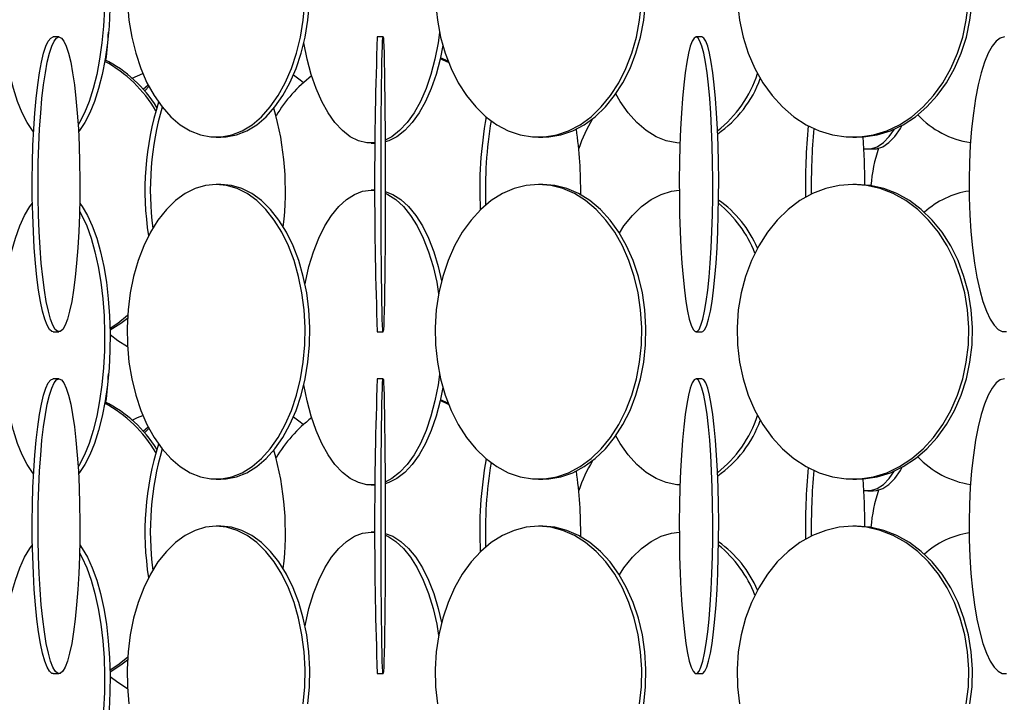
# Model space of a CAD drawing. Header units: millimetres. Extents: x 495 to 2657, y 518 to 2595.
# Tile 29 of 96: x 742 to 825, y 2047 to 2105. Entities that reach past the tile are written whole.
import ezdxf

# ---------------------------------------------------------------- set-up
doc = ezdxf.new("R2010")
doc.units = ezdxf.units.MM

msp = doc.modelspace()

# ---------------------------------------------------------------- linework, layer by layer
at = {"color": 7, "linetype": 'Continuous', "lineweight": 25}
for p, q in [((744.919, 2103.548), (744.424, 2103.548)), ((772.415, 2103.548), (771.915, 2103.548)), ((799.455, 2103.548), (798.959, 2103.548)), ((777.973, 2101.372), (777.259, 2101.701)), ((752.067, 2099.114), (752.474, 2099.489)), ((758.247, 2095.048), (758.646, 2095.048)), ((785.592, 2095.048), (785.949, 2095.048)), ((812.265, 2095.048), (812.574, 2095.048)), ((771.388, 2094.548), (771.745, 2094.548)), ((813.528, 2094.048), (813.994, 2094.048)), ((758.646, 2091.048), (758.247, 2091.048)), ((771.739, 2090.548), (771.388, 2090.548)), ((771.388, 2090.548), (771.739, 2090.527)), ((785.949, 2091.048), (785.592, 2091.048)), ((812.574, 2091.048), (812.265, 2091.048)), ((744.424, 2078.548), (744.919, 2078.548)), ((771.915, 2078.548), (772.415, 2078.548)), ((798.959, 2078.548), (799.455, 2078.548)), ((744.919, 2074.548), (744.424, 2074.548)), ((772.415, 2074.548), (771.915, 2074.548)), ((799.455, 2074.548), (798.959, 2074.548)), ((777.973, 2072.372), (777.259, 2072.701)), ((752.067, 2070.114), (752.474, 2070.489)), ((758.247, 2066.048), (758.646, 2066.048)), ((771.388, 2065.548), (771.745, 2065.548)), ((785.592, 2066.048), (785.949, 2066.048)), ((812.265, 2066.048), (812.574, 2066.048)), ((813.528, 2065.048), (813.994, 2065.048)), ((758.646, 2062.048), (758.247, 2062.048)), ((771.739, 2061.548), (771.388, 2061.548)), ((771.388, 2061.548), (771.739, 2061.527)), ((785.949, 2062.048), (785.592, 2062.048)), ((812.574, 2062.048), (812.265, 2062.048)), ((744.424, 2049.548), (744.919, 2049.548)), ((771.915, 2049.548), (772.415, 2049.548)), ((798.959, 2049.548), (799.455, 2049.548))]:
    msp.add_line(p, q, dxfattribs=at)
at = {"color": 7, "linetype": 'Continuous', "lineweight": 25, "flags": 128}
for points in [[(742.767, 2095.506), (742.683, 2095.609), (742.225, 2096.285), (741.797, 2097.113), (741.407, 2098.08), (741.059, 2099.172), (740.758, 2100.376), (740.51, 2101.673), (740.316, 2103.045), (740.18, 2104.474), (740.104, 2105.938), (740.089, 2107.419), (740.134, 2108.894), (740.24, 2110.343), (740.406, 2111.746), (740.627, 2113.083), (740.902, 2114.336), (741.227, 2115.486), (741.597, 2116.517), (742.007, 2117.416), (742.451, 2118.169), (742.665, 2118.464)], [(746.678, 2118.464), (746.892, 2118.169), (747.336, 2117.416), (747.746, 2116.517), (748.116, 2115.486), (748.44, 2114.336), (748.716, 2113.083), (748.937, 2111.746), (749.102, 2110.343), (749.208, 2108.894), (749.254, 2107.419), (749.239, 2105.938), (749.163, 2104.474), (749.027, 2103.045), (748.833, 2101.673), (748.584, 2100.376), (748.284, 2099.172), (747.936, 2098.08), (747.546, 2097.113), (747.118, 2096.285), (746.659, 2095.609), (746.576, 2095.506)], [(746.663, 2117.788), (746.867, 2117.416), (747.277, 2116.517), (747.647, 2115.486), (747.972, 2114.336), (748.247, 2113.083), (748.468, 2111.746), (748.634, 2110.343), (748.74, 2108.894), (748.785, 2107.419), (748.77, 2105.938), (748.694, 2104.474), (748.558, 2103.045), (748.364, 2101.673), (748.116, 2100.376), (747.815, 2099.172), (747.467, 2098.08), (747.077, 2097.113), (746.649, 2096.285), (746.541, 2096.107)], [(750.725, 2106.438), (750.857, 2104.974), (751.093, 2103.545), (751.429, 2102.173), (751.861, 2100.876), (752.383, 2099.672), (752.987, 2098.58), (753.665, 2097.613), (754.407, 2096.785), (755.203, 2096.109), (756.042, 2095.593), (756.911, 2095.245), (757.8, 2095.07), (758.695, 2095.07), (759.583, 2095.245), (760.453, 2095.593), (761.292, 2096.109), (762.088, 2096.785), (762.83, 2097.613), (763.508, 2098.58), (764.112, 2099.672), (764.633, 2100.876), (765.065, 2102.173), (765.401, 2103.545), (765.637, 2104.974), (765.769, 2106.438)], [(758.646, 2095.048), (759.093, 2095.07), (759.982, 2095.245), (760.851, 2095.593), (761.69, 2096.109), (762.486, 2096.785), (763.228, 2097.613), (763.906, 2098.58), (764.51, 2099.672), (765.032, 2100.876), (765.464, 2102.173), (765.8, 2103.545), (766.036, 2104.974), (766.168, 2106.438)], [(776.863, 2106.438), (777.016, 2104.974), (777.29, 2103.545), (777.68, 2102.173), (778.182, 2100.876), (778.787, 2099.672), (779.488, 2098.58), (780.274, 2097.613), (781.136, 2096.785), (782.059, 2096.109), (783.033, 2095.593), (784.042, 2095.245), (785.073, 2095.07), (786.111, 2095.07), (787.142, 2095.245), (788.152, 2095.593), (789.125, 2096.109), (790.049, 2096.785), (790.91, 2097.613), (791.697, 2098.58), (792.397, 2099.672), (793.003, 2100.876), (793.504, 2102.173), (793.894, 2103.545), (794.168, 2104.974), (794.321, 2106.438)], [(785.949, 2095.048), (786.468, 2095.07), (787.499, 2095.245), (788.508, 2095.593), (789.482, 2096.109), (790.405, 2096.785), (791.267, 2097.613), (792.053, 2098.58), (792.754, 2099.672), (793.359, 2100.876), (793.861, 2102.173), (794.251, 2103.545), (794.525, 2104.974), (794.678, 2106.438)], [(802.472, 2106.438), (802.644, 2104.974), (802.952, 2103.545), (803.389, 2102.173), (803.952, 2100.876), (804.631, 2099.672), (805.417, 2098.58), (806.299, 2097.613), (807.266, 2096.785), (808.302, 2096.109), (809.394, 2095.593), (810.526, 2095.245), (811.683, 2095.07), (812.848, 2095.07), (814.004, 2095.245), (815.137, 2095.593), (816.229, 2096.109), (817.265, 2096.785), (818.231, 2097.613), (819.113, 2098.58), (819.9, 2099.672), (820.579, 2100.876), (821.141, 2102.173), (821.579, 2103.545), (821.886, 2104.974), (822.058, 2106.438)], [(812.574, 2095.048), (813.156, 2095.07), (814.313, 2095.245), (815.445, 2095.593), (816.537, 2096.109), (817.574, 2096.785), (818.54, 2097.613), (819.422, 2098.58), (820.208, 2099.672), (820.888, 2100.876), (821.45, 2102.173), (821.888, 2103.545), (822.195, 2104.974), (822.367, 2106.438)], [(777.207, 2103.915), (777.082, 2103.045), (776.814, 2101.673), (776.471, 2100.376), (776.055, 2099.172), (775.575, 2098.08), (775.035, 2097.113), (774.445, 2096.285), (773.811, 2095.609), (773.144, 2095.093), (772.583, 2094.798)], [(744.424, 2078.548), (744.319, 2078.57), (744.11, 2078.745), (743.906, 2079.093), (743.709, 2079.609), (743.522, 2080.285), (743.348, 2081.113), (743.189, 2082.08), (743.047, 2083.172), (742.924, 2084.376), (742.823, 2085.673), (742.744, 2087.045), (742.688, 2088.474), (742.657, 2089.938), (742.651, 2091.419), (742.67, 2092.894), (742.713, 2094.343), (742.78, 2095.746), (742.871, 2097.083), (742.983, 2098.336), (743.115, 2099.486), (743.266, 2100.517), (743.433, 2101.416), (743.614, 2102.169), (743.806, 2102.766), (744.007, 2103.199), (744.214, 2103.461), (744.424, 2103.548), (744.424, 2103.548)], [(744.919, 2103.548), (745.129, 2103.461), (745.335, 2103.199), (745.536, 2102.766), (745.729, 2102.169), (745.91, 2101.416), (746.077, 2100.517), (746.227, 2099.486), (746.36, 2098.336), (746.472, 2097.083), (746.562, 2095.746), (746.63, 2094.343), (746.673, 2092.894), (746.692, 2091.419), (746.685, 2089.938), (746.654, 2088.474), (746.599, 2087.045), (746.52, 2085.673), (746.418, 2084.376), (746.296, 2083.172), (746.154, 2082.08), (745.995, 2081.113), (745.821, 2080.285), (745.634, 2079.609), (745.437, 2079.093), (745.233, 2078.745), (745.024, 2078.57), (744.814, 2078.57), (744.605, 2078.745), (744.401, 2079.093), (744.204, 2079.609), (744.017, 2080.285), (743.843, 2081.113), (743.684, 2082.08), (743.542, 2083.172), (743.419, 2084.376), (743.318, 2085.673), (743.239, 2087.045), (743.183, 2088.474), (743.152, 2089.938), (743.146, 2091.419), (743.165, 2092.894), (743.208, 2094.343), (743.275, 2095.746), (743.366, 2097.083), (743.478, 2098.336), (743.61, 2099.486), (743.761, 2100.517), (743.928, 2101.416), (744.109, 2102.169), (744.301, 2102.766), (744.502, 2103.199), (744.709, 2103.461), (744.919, 2103.548)], [(772.415, 2103.548), (772.436, 2103.461), (772.456, 2103.199), (772.476, 2102.766), (772.496, 2102.169), (772.514, 2101.416), (772.53, 2100.517), (772.545, 2099.486), (772.558, 2098.336), (772.57, 2097.083), (772.579, 2095.746), (772.585, 2094.343), (772.59, 2092.894), (772.591, 2091.419), (772.591, 2089.938), (772.588, 2088.474), (772.582, 2087.045), (772.574, 2085.673), (772.564, 2084.376), (772.552, 2083.172), (772.538, 2082.08), (772.522, 2081.113), (772.505, 2080.285), (772.486, 2079.609), (772.467, 2079.093), (772.446, 2078.745), (772.425, 2078.57), (772.404, 2078.57), (772.384, 2078.745), (772.363, 2079.093), (772.344, 2079.609), (772.325, 2080.285), (772.308, 2081.113), (772.292, 2082.08), (772.278, 2083.172), (772.266, 2084.376), (772.255, 2085.673), (772.248, 2087.045), (772.242, 2088.474), (772.239, 2089.938), (772.238, 2091.419), (772.24, 2092.894), (772.245, 2094.343), (772.251, 2095.746), (772.26, 2097.083), (772.271, 2098.336), (772.285, 2099.486), (772.3, 2100.517), (772.316, 2101.416), (772.334, 2102.169), (772.353, 2102.766), (772.373, 2103.199), (772.394, 2103.461), (772.415, 2103.548)], [(798.959, 2103.548), (798.79, 2103.461), (798.624, 2103.199), (798.463, 2102.766), (798.309, 2102.169), (798.164, 2101.416), (798.03, 2100.517), (797.909, 2099.486), (797.802, 2098.336), (797.712, 2097.083), (797.64, 2095.746), (797.586, 2094.343), (797.551, 2092.894), (797.536, 2091.419), (797.541, 2089.938), (797.566, 2088.474), (797.611, 2087.045), (797.674, 2085.673), (797.755, 2084.376), (797.854, 2083.172), (797.967, 2082.08), (798.095, 2081.113), (798.235, 2080.285), (798.385, 2079.609), (798.543, 2079.093), (798.707, 2078.745), (798.874, 2078.57), (799.043, 2078.57), (799.21, 2078.745), (799.374, 2079.093), (799.532, 2079.609), (799.682, 2080.285), (799.822, 2081.113), (799.95, 2082.08), (800.064, 2083.172), (800.162, 2084.376), (800.244, 2085.673), (800.307, 2087.045), (800.351, 2088.474), (800.376, 2089.938), (800.381, 2091.419), (800.366, 2092.894), (800.332, 2094.343), (800.278, 2095.746), (800.205, 2097.083), (800.115, 2098.336), (800.009, 2099.486), (799.888, 2100.517), (799.754, 2101.416), (799.609, 2102.169), (799.454, 2102.766), (799.293, 2103.199), (799.127, 2103.461), (798.959, 2103.548)], [(799.455, 2078.548), (799.54, 2078.57), (799.707, 2078.745), (799.871, 2079.093), (800.029, 2079.609), (800.179, 2080.285), (800.319, 2081.113), (800.447, 2082.08), (800.561, 2083.172), (800.659, 2084.376), (800.74, 2085.673), (800.804, 2087.045), (800.848, 2088.474), (800.873, 2089.938), (800.878, 2091.419), (800.863, 2092.894), (800.828, 2094.343), (800.774, 2095.746), (800.702, 2097.083), (800.612, 2098.336), (800.506, 2099.486), (800.385, 2100.517), (800.251, 2101.416), (800.105, 2102.169), (799.951, 2102.766), (799.79, 2103.199), (799.624, 2103.461), (799.455, 2103.548), (799.455, 2103.548)], [(825.111, 2103.548), (824.756, 2103.461), (824.407, 2103.199), (824.067, 2102.766), (823.741, 2102.169), (823.435, 2101.416), (823.153, 2100.517), (822.898, 2099.486), (822.674, 2098.336), (822.484, 2097.083), (822.331, 2095.746), (822.218, 2094.343), (822.144, 2092.894), (822.113, 2091.419), (822.123, 2089.938), (822.176, 2088.474), (822.27, 2087.045), (822.403, 2085.673), (822.575, 2084.376), (822.782, 2083.172), (823.022, 2082.08), (823.291, 2081.113), (823.586, 2080.285), (823.902, 2079.609), (824.235, 2079.093), (824.58, 2078.745), (824.933, 2078.57), (825.289, 2078.57)], [(771.746, 2094.57), (771.744, 2094.57), (771.032, 2094.57), (770.325, 2094.745), (769.633, 2095.093), (768.966, 2095.609), (768.332, 2096.285), (767.741, 2097.113), (767.202, 2098.08), (766.721, 2099.172), (766.306, 2100.376), (765.962, 2101.673), (765.695, 2103.045), (765.693, 2103.056)], [(777.482, 2102.813), (777.253, 2101.673), (776.909, 2100.376), (776.494, 2099.172), (776.013, 2098.08), (775.474, 2097.113), (774.883, 2096.285), (774.25, 2095.609), (773.582, 2095.093), (772.89, 2094.745), (772.6, 2094.652)], [(777.929, 2101.485), (777.285, 2101.766), (777.275, 2101.77)], [(751.133, 2100.049), (751.589, 2100.266), (752.032, 2100.449)], [(764.809, 2100.326), (765.375, 2099.916), (765.667, 2099.682)], [(752.182, 2098.984), (752.216, 2099.017), (752.553, 2099.338)], [(797.593, 2094.552), (797.324, 2094.57), (796.436, 2094.745), (795.568, 2095.093), (794.73, 2095.609), (793.935, 2096.285), (793.194, 2097.113), (792.517, 2098.08), (792.149, 2098.715)], [(813.189, 2094.084), (813.26, 2094.07), (813.795, 2094.07), (814.326, 2094.245), (814.846, 2094.593), (815.348, 2095.109), (815.795, 2095.738)], [(813.994, 2094.048), (814.261, 2094.07), (814.793, 2094.245), (815.313, 2094.593), (815.814, 2095.109), (816.29, 2095.785), (816.451, 2096.061)], [(758.247, 2091.048), (757.354, 2090.961), (756.473, 2090.699), (755.618, 2090.266), (754.799, 2089.669), (754.028, 2088.916), (753.317, 2088.017), (752.675, 2086.986), (752.111, 2085.836), (751.634, 2084.583), (751.249, 2083.246), (750.962, 2081.843), (750.778, 2080.394), (750.699, 2078.919), (750.725, 2077.438), (750.857, 2075.974), (751.093, 2074.545), (751.429, 2073.173), (751.861, 2071.876), (752.383, 2070.672), (752.987, 2069.58), (753.665, 2068.613), (754.407, 2067.785), (755.203, 2067.109), (756.042, 2066.593), (756.911, 2066.245), (757.8, 2066.07), (758.695, 2066.07), (759.583, 2066.245), (760.453, 2066.593), (761.292, 2067.109), (762.088, 2067.785), (762.83, 2068.613), (763.508, 2069.58), (764.112, 2070.672), (764.633, 2071.876), (765.065, 2073.173), (765.401, 2074.545), (765.637, 2075.974), (765.769, 2077.438), (765.796, 2078.919), (765.716, 2080.394), (765.532, 2081.843), (765.246, 2083.246), (764.861, 2084.583), (764.383, 2085.836), (763.819, 2086.986), (763.177, 2088.017), (762.466, 2088.916), (761.696, 2089.669), (760.877, 2090.266), (760.021, 2090.699), (759.14, 2090.961), (758.247, 2091.048)], [(758.646, 2066.048), (759.093, 2066.07), (759.982, 2066.245), (760.851, 2066.593), (761.69, 2067.109), (762.486, 2067.785), (763.228, 2068.613), (763.906, 2069.58), (764.51, 2070.672), (765.032, 2071.876), (765.464, 2073.173), (765.8, 2074.545), (766.036, 2075.974), (766.168, 2077.438), (766.194, 2078.919), (766.115, 2080.394), (765.931, 2081.843), (765.644, 2083.246), (765.259, 2084.583), (764.782, 2085.836), (764.218, 2086.986), (763.576, 2088.017), (762.865, 2088.916), (762.094, 2089.669), (761.275, 2090.266), (760.42, 2090.699), (759.539, 2090.961), (758.646, 2091.048), (758.646, 2091.048)], [(765.79, 2082.598), (765.819, 2082.746), (766.125, 2084.083), (766.505, 2085.336), (766.954, 2086.486), (767.465, 2087.517), (768.031, 2088.416), (768.644, 2089.169), (769.296, 2089.766), (769.977, 2090.199), (770.678, 2090.461), (771.388, 2090.548)], [(785.592, 2091.048), (784.556, 2090.961), (783.534, 2090.699), (782.541, 2090.266), (781.59, 2089.669), (780.696, 2088.916), (779.871, 2088.017), (779.126, 2086.986), (778.472, 2085.836), (777.918, 2084.583), (777.471, 2083.246), (777.138, 2081.843), (776.925, 2080.394), (776.832, 2078.919), (776.863, 2077.438), (777.016, 2075.974), (777.29, 2074.545), (777.68, 2073.173), (778.182, 2071.876), (778.787, 2070.672), (779.488, 2069.58), (780.274, 2068.613), (781.136, 2067.785), (782.059, 2067.109), (783.033, 2066.593), (784.042, 2066.245), (785.073, 2066.07), (786.111, 2066.07), (787.142, 2066.245), (788.152, 2066.593), (789.125, 2067.109), (790.049, 2067.785), (790.91, 2068.613), (791.697, 2069.58), (792.397, 2070.672), (793.003, 2071.876), (793.504, 2073.173), (793.894, 2074.545), (794.168, 2075.974), (794.321, 2077.438), (794.352, 2078.919), (794.26, 2080.394), (794.046, 2081.843), (793.713, 2083.246), (793.267, 2084.583), (792.713, 2085.836), (792.058, 2086.986), (791.313, 2088.017), (790.488, 2088.916), (789.594, 2089.669), (788.644, 2090.266), (787.651, 2090.699), (786.629, 2090.961), (785.592, 2091.048)], [(785.949, 2066.048), (786.468, 2066.07), (787.499, 2066.245), (788.508, 2066.593), (789.482, 2067.109), (790.405, 2067.785), (791.267, 2068.613), (792.053, 2069.58), (792.754, 2070.672), (793.359, 2071.876), (793.861, 2073.173), (794.251, 2074.545), (794.525, 2075.974), (794.678, 2077.438), (794.709, 2078.919), (794.616, 2080.394), (794.403, 2081.843), (794.07, 2083.246), (793.623, 2084.583), (793.069, 2085.836), (792.415, 2086.986), (791.67, 2088.017), (790.845, 2088.916), (789.951, 2089.669), (789, 2090.266), (788.007, 2090.699), (786.985, 2090.961), (785.949, 2091.048), (785.949, 2091.048)], [(812.265, 2091.048), (811.102, 2090.961), (809.956, 2090.699), (808.842, 2090.266), (807.776, 2089.669), (806.773, 2088.916), (805.847, 2088.017), (805.011, 2086.986), (804.277, 2085.836), (803.655, 2084.583), (803.154, 2083.246), (802.781, 2081.843), (802.541, 2080.394), (802.438, 2078.919), (802.472, 2077.438), (802.644, 2075.974), (802.952, 2074.545), (803.389, 2073.173), (803.952, 2071.876), (804.631, 2070.672), (805.417, 2069.58), (806.299, 2068.613), (807.266, 2067.785), (808.302, 2067.109), (809.394, 2066.593), (810.526, 2066.245), (811.683, 2066.07), (812.848, 2066.07), (814.004, 2066.245), (815.137, 2066.593), (816.229, 2067.109), (817.265, 2067.785), (818.231, 2068.613), (819.113, 2069.58), (819.9, 2070.672), (820.579, 2071.876), (821.141, 2073.173), (821.579, 2074.545), (821.886, 2075.974), (822.058, 2077.438), (822.093, 2078.919), (821.989, 2080.394), (821.749, 2081.843), (821.376, 2083.246), (820.875, 2084.583), (820.253, 2085.836), (819.519, 2086.986), (818.684, 2088.017), (817.758, 2088.916), (816.755, 2089.669), (815.689, 2090.266), (814.575, 2090.699), (813.428, 2090.961), (812.265, 2091.048)], [(812.574, 2066.048), (813.156, 2066.07), (814.313, 2066.245), (815.445, 2066.593), (816.537, 2067.109), (817.574, 2067.785), (818.54, 2068.613), (819.422, 2069.58), (820.208, 2070.672), (820.888, 2071.876), (821.45, 2073.173), (821.888, 2074.545), (822.195, 2075.974), (822.367, 2077.438), (822.401, 2078.919), (822.298, 2080.394), (822.058, 2081.843), (821.685, 2083.246), (821.184, 2084.583), (820.562, 2085.836), (819.828, 2086.986), (818.992, 2088.017), (818.066, 2088.916), (817.063, 2089.669), (815.997, 2090.266), (814.883, 2090.699), (813.737, 2090.961), (812.574, 2091.048), (812.574, 2091.048)], [(772.591, 2090.447), (773.239, 2090.199), (773.92, 2089.766), (774.571, 2089.169), (775.184, 2088.416), (775.75, 2087.517), (776.261, 2086.486), (776.71, 2085.336), (777.09, 2084.083), (777.371, 2082.877)], [(772.591, 2090.295), (772.8, 2090.199), (773.481, 2089.766), (774.133, 2089.169), (774.746, 2088.416), (775.312, 2087.517), (775.823, 2086.486), (776.272, 2085.336), (776.652, 2084.083), (776.958, 2082.746), (777.125, 2081.774)], [(792.457, 2086.92), (792.847, 2087.517), (793.557, 2088.416), (794.326, 2089.169), (795.144, 2089.766), (795.999, 2090.199), (796.878, 2090.461), (797.537, 2090.542)], [(742.767, 2066.506), (742.683, 2066.609), (742.225, 2067.285), (741.797, 2068.113), (741.407, 2069.08), (741.059, 2070.172), (740.758, 2071.376), (740.51, 2072.673), (740.316, 2074.045), (740.18, 2075.474), (740.104, 2076.938), (740.089, 2078.419), (740.134, 2079.894), (740.24, 2081.343), (740.406, 2082.746), (740.627, 2084.083), (740.902, 2085.336), (741.227, 2086.486), (741.597, 2087.517), (742.007, 2088.416), (742.451, 2089.169), (742.665, 2089.464)], [(746.678, 2089.464), (746.892, 2089.169), (747.336, 2088.416), (747.746, 2087.517), (748.116, 2086.486), (748.44, 2085.336), (748.716, 2084.083), (748.937, 2082.746), (749.102, 2081.343), (749.208, 2079.894), (749.254, 2078.419), (749.239, 2076.938), (749.163, 2075.474), (749.027, 2074.045), (748.833, 2072.673), (748.584, 2071.376), (748.284, 2070.172), (747.936, 2069.08), (747.546, 2068.113), (747.118, 2067.285), (746.659, 2066.609), (746.576, 2066.506)], [(746.663, 2088.788), (746.867, 2088.416), (747.277, 2087.517), (747.647, 2086.486), (747.972, 2085.336), (748.247, 2084.083), (748.468, 2082.746), (748.634, 2081.343), (748.74, 2079.894), (748.785, 2078.419), (748.77, 2076.938), (748.694, 2075.474), (748.558, 2074.045), (748.364, 2072.673), (748.116, 2071.376), (747.815, 2070.172), (747.467, 2069.08), (747.077, 2068.113), (746.649, 2067.285), (746.541, 2067.107)], [(749.247, 2078.864), (749.901, 2079.285), (750.742, 2079.94)], [(749.25, 2078.712), (750.17, 2079.285), (750.728, 2079.704)], [(750.735, 2077.262), (749.912, 2077.785), (749.255, 2078.289)], [(777.207, 2074.915), (777.082, 2074.045), (776.814, 2072.673), (776.471, 2071.376), (776.055, 2070.172), (775.575, 2069.08), (775.035, 2068.113), (774.445, 2067.285), (773.811, 2066.609), (773.144, 2066.093), (772.583, 2065.798)], [(744.424, 2049.548), (744.319, 2049.57), (744.11, 2049.745), (743.906, 2050.093), (743.709, 2050.609), (743.522, 2051.285), (743.348, 2052.113), (743.189, 2053.08), (743.047, 2054.172), (742.924, 2055.376), (742.823, 2056.673), (742.744, 2058.045), (742.688, 2059.474), (742.657, 2060.938), (742.651, 2062.419), (742.67, 2063.894), (742.713, 2065.343), (742.78, 2066.746), (742.871, 2068.083), (742.983, 2069.336), (743.115, 2070.486), (743.266, 2071.517), (743.433, 2072.416), (743.614, 2073.169), (743.806, 2073.766), (744.007, 2074.199), (744.214, 2074.461), (744.424, 2074.548), (744.424, 2074.548)], [(744.919, 2074.548), (745.129, 2074.461), (745.335, 2074.199), (745.536, 2073.766), (745.729, 2073.169), (745.91, 2072.416), (746.077, 2071.517), (746.227, 2070.486), (746.36, 2069.336), (746.472, 2068.083), (746.562, 2066.746), (746.63, 2065.343), (746.673, 2063.894), (746.692, 2062.419), (746.685, 2060.938), (746.654, 2059.474), (746.599, 2058.045), (746.52, 2056.673), (746.418, 2055.376), (746.296, 2054.172), (746.154, 2053.08), (745.995, 2052.113), (745.821, 2051.285), (745.634, 2050.609), (745.437, 2050.093), (745.233, 2049.745), (745.024, 2049.57), (744.814, 2049.57), (744.605, 2049.745), (744.401, 2050.093), (744.204, 2050.609), (744.017, 2051.285), (743.843, 2052.113), (743.684, 2053.08), (743.542, 2054.172), (743.419, 2055.376), (743.318, 2056.673), (743.239, 2058.045), (743.183, 2059.474), (743.152, 2060.938), (743.146, 2062.419), (743.165, 2063.894), (743.208, 2065.343), (743.275, 2066.746), (743.366, 2068.083), (743.478, 2069.336), (743.61, 2070.486), (743.761, 2071.517), (743.928, 2072.416), (744.109, 2073.169), (744.301, 2073.766), (744.502, 2074.199), (744.709, 2074.461), (744.919, 2074.548)], [(771.746, 2065.57), (771.744, 2065.57), (771.032, 2065.57), (770.325, 2065.745), (769.633, 2066.093), (768.966, 2066.609), (768.332, 2067.285), (767.741, 2068.113), (767.202, 2069.08), (766.721, 2070.172), (766.306, 2071.376), (765.962, 2072.673), (765.695, 2074.045), (765.693, 2074.056)], [(772.415, 2074.548), (772.436, 2074.461), (772.456, 2074.199), (772.476, 2073.766), (772.496, 2073.169), (772.514, 2072.416), (772.53, 2071.517), (772.545, 2070.486), (772.558, 2069.336), (772.57, 2068.083), (772.579, 2066.746), (772.585, 2065.343), (772.59, 2063.894), (772.591, 2062.419), (772.591, 2060.938), (772.588, 2059.474), (772.582, 2058.045), (772.574, 2056.673), (772.564, 2055.376), (772.552, 2054.172), (772.538, 2053.08), (772.522, 2052.113), (772.505, 2051.285), (772.486, 2050.609), (772.467, 2050.093), (772.446, 2049.745), (772.425, 2049.57), (772.404, 2049.57), (772.384, 2049.745), (772.363, 2050.093), (772.344, 2050.609), (772.325, 2051.285), (772.308, 2052.113), (772.292, 2053.08), (772.278, 2054.172), (772.266, 2055.376), (772.255, 2056.673), (772.248, 2058.045), (772.242, 2059.474), (772.239, 2060.938), (772.238, 2062.419), (772.24, 2063.894), (772.245, 2065.343), (772.251, 2066.746), (772.26, 2068.083), (772.271, 2069.336), (772.285, 2070.486), (772.3, 2071.517), (772.316, 2072.416), (772.334, 2073.169), (772.353, 2073.766), (772.373, 2074.199), (772.394, 2074.461), (772.415, 2074.548)], [(798.959, 2074.548), (798.79, 2074.461), (798.624, 2074.199), (798.463, 2073.766), (798.309, 2073.169), (798.164, 2072.416), (798.03, 2071.517), (797.909, 2070.486), (797.802, 2069.336), (797.712, 2068.083), (797.64, 2066.746), (797.586, 2065.343), (797.551, 2063.894), (797.536, 2062.419), (797.541, 2060.938), (797.566, 2059.474), (797.611, 2058.045), (797.674, 2056.673), (797.755, 2055.376), (797.854, 2054.172), (797.967, 2053.08), (798.095, 2052.113), (798.235, 2051.285), (798.385, 2050.609), (798.543, 2050.093), (798.707, 2049.745), (798.874, 2049.57), (799.043, 2049.57), (799.21, 2049.745), (799.374, 2050.093), (799.532, 2050.609), (799.682, 2051.285), (799.822, 2052.113), (799.95, 2053.08), (800.064, 2054.172), (800.162, 2055.376), (800.244, 2056.673), (800.307, 2058.045), (800.351, 2059.474), (800.376, 2060.938), (800.381, 2062.419), (800.366, 2063.894), (800.332, 2065.343), (800.278, 2066.746), (800.205, 2068.083), (800.115, 2069.336), (800.009, 2070.486), (799.888, 2071.517), (799.754, 2072.416), (799.609, 2073.169), (799.454, 2073.766), (799.293, 2074.199), (799.127, 2074.461), (798.959, 2074.548)], [(799.455, 2049.548), (799.54, 2049.57), (799.707, 2049.745), (799.871, 2050.093), (800.029, 2050.609), (800.179, 2051.285), (800.319, 2052.113), (800.447, 2053.08), (800.561, 2054.172), (800.659, 2055.376), (800.74, 2056.673), (800.804, 2058.045), (800.848, 2059.474), (800.873, 2060.938), (800.878, 2062.419), (800.863, 2063.894), (800.828, 2065.343), (800.774, 2066.746), (800.702, 2068.083), (800.612, 2069.336), (800.506, 2070.486), (800.385, 2071.517), (800.251, 2072.416), (800.105, 2073.169), (799.951, 2073.766), (799.79, 2074.199), (799.624, 2074.461), (799.455, 2074.548), (799.455, 2074.548)], [(825.111, 2074.548), (824.756, 2074.461), (824.407, 2074.199), (824.067, 2073.766), (823.741, 2073.169), (823.435, 2072.416), (823.153, 2071.517), (822.898, 2070.486), (822.674, 2069.336), (822.484, 2068.083), (822.331, 2066.746), (822.218, 2065.343), (822.144, 2063.894), (822.113, 2062.419), (822.123, 2060.938), (822.176, 2059.474), (822.27, 2058.045), (822.403, 2056.673), (822.575, 2055.376), (822.782, 2054.172), (823.022, 2053.08), (823.291, 2052.113), (823.586, 2051.285), (823.902, 2050.609), (824.235, 2050.093), (824.58, 2049.745), (824.933, 2049.57), (825.289, 2049.57)], [(777.482, 2073.813), (777.253, 2072.673), (776.909, 2071.376), (776.494, 2070.172), (776.013, 2069.08), (775.474, 2068.113), (774.883, 2067.285), (774.25, 2066.609), (773.582, 2066.093), (772.89, 2065.745), (772.6, 2065.652)], [(777.929, 2072.485), (777.285, 2072.766), (777.275, 2072.77)], [(751.133, 2071.049), (751.589, 2071.266), (752.032, 2071.449)], [(764.809, 2071.326), (765.375, 2070.916), (765.667, 2070.682)], [(752.182, 2069.984), (752.216, 2070.017), (752.553, 2070.338)], [(797.593, 2065.552), (797.324, 2065.57), (796.436, 2065.745), (795.568, 2066.093), (794.73, 2066.609), (793.935, 2067.285), (793.194, 2068.113), (792.517, 2069.08), (792.149, 2069.715)], [(813.189, 2065.084), (813.26, 2065.07), (813.795, 2065.07), (814.326, 2065.245), (814.846, 2065.593), (815.348, 2066.109), (815.795, 2066.738)], [(813.994, 2065.048), (814.261, 2065.07), (814.793, 2065.245), (815.313, 2065.593), (815.814, 2066.109), (816.29, 2066.785), (816.451, 2067.061)], [(758.247, 2062.048), (757.354, 2061.961), (756.473, 2061.699), (755.618, 2061.266), (754.799, 2060.669), (754.028, 2059.916), (753.317, 2059.017), (752.675, 2057.986), (752.111, 2056.836), (751.634, 2055.583), (751.249, 2054.246), (750.962, 2052.843), (750.778, 2051.394), (750.699, 2049.919), (750.725, 2048.438), (750.857, 2046.974)], [(765.637, 2046.974), (765.769, 2048.438), (765.796, 2049.919), (765.716, 2051.394), (765.532, 2052.843), (765.246, 2054.246), (764.861, 2055.583), (764.383, 2056.836), (763.819, 2057.986), (763.177, 2059.017), (762.466, 2059.916), (761.696, 2060.669), (760.877, 2061.266), (760.021, 2061.699), (759.14, 2061.961), (758.247, 2062.048)], [(766.036, 2046.974), (766.168, 2048.438), (766.194, 2049.919), (766.115, 2051.394), (765.931, 2052.843), (765.644, 2054.246), (765.259, 2055.583), (764.782, 2056.836), (764.218, 2057.986), (763.576, 2059.017), (762.865, 2059.916), (762.094, 2060.669), (761.275, 2061.266), (760.42, 2061.699), (759.539, 2061.961), (758.646, 2062.048), (758.646, 2062.048)], [(765.79, 2053.598), (765.819, 2053.746), (766.125, 2055.083), (766.505, 2056.336), (766.954, 2057.486), (767.465, 2058.517), (768.031, 2059.416), (768.644, 2060.169), (769.296, 2060.766), (769.977, 2061.199), (770.678, 2061.461), (771.388, 2061.548)], [(772.591, 2061.447), (773.239, 2061.199), (773.92, 2060.766), (774.571, 2060.169), (775.184, 2059.416), (775.75, 2058.517), (776.261, 2057.486), (776.71, 2056.336), (777.09, 2055.083), (777.371, 2053.877)], [(785.592, 2062.048), (784.556, 2061.961), (783.534, 2061.699), (782.541, 2061.266), (781.59, 2060.669), (780.696, 2059.916), (779.871, 2059.017), (779.126, 2057.986), (778.472, 2056.836), (777.918, 2055.583), (777.471, 2054.246), (777.138, 2052.843), (776.925, 2051.394), (776.832, 2049.919), (776.863, 2048.438), (777.016, 2046.974)], [(794.168, 2046.974), (794.321, 2048.438), (794.352, 2049.919), (794.26, 2051.394), (794.046, 2052.843), (793.713, 2054.246), (793.267, 2055.583), (792.713, 2056.836), (792.058, 2057.986), (791.313, 2059.017), (790.488, 2059.916), (789.594, 2060.669), (788.644, 2061.266), (787.651, 2061.699), (786.629, 2061.961), (785.592, 2062.048)], [(794.525, 2046.974), (794.678, 2048.438), (794.709, 2049.919), (794.616, 2051.394), (794.403, 2052.843), (794.07, 2054.246), (793.623, 2055.583), (793.069, 2056.836), (792.415, 2057.986), (791.67, 2059.017), (790.845, 2059.916), (789.951, 2060.669), (789, 2061.266), (788.007, 2061.699), (786.985, 2061.961), (785.949, 2062.048), (785.949, 2062.048)], [(792.457, 2057.92), (792.847, 2058.517), (793.557, 2059.416), (794.326, 2060.169), (795.144, 2060.766), (795.999, 2061.199), (796.878, 2061.461), (797.537, 2061.542)], [(812.265, 2062.048), (811.102, 2061.961), (809.956, 2061.699), (808.842, 2061.266), (807.776, 2060.669), (806.773, 2059.916), (805.847, 2059.017), (805.011, 2057.986), (804.277, 2056.836), (803.655, 2055.583), (803.154, 2054.246), (802.781, 2052.843), (802.541, 2051.394), (802.438, 2049.919), (802.472, 2048.438), (802.644, 2046.974)], [(821.886, 2046.974), (822.058, 2048.438), (822.093, 2049.919), (821.989, 2051.394), (821.749, 2052.843), (821.376, 2054.246), (820.875, 2055.583), (820.253, 2056.836), (819.519, 2057.986), (818.684, 2059.017), (817.758, 2059.916), (816.755, 2060.669), (815.689, 2061.266), (814.575, 2061.699), (813.428, 2061.961), (812.265, 2062.048)], [(822.195, 2046.974), (822.367, 2048.438), (822.401, 2049.919), (822.298, 2051.394), (822.058, 2052.843), (821.685, 2054.246), (821.184, 2055.583), (820.562, 2056.836), (819.828, 2057.986), (818.992, 2059.017), (818.066, 2059.916), (817.063, 2060.669), (815.997, 2061.266), (814.883, 2061.699), (813.737, 2061.961), (812.574, 2062.048), (812.574, 2062.048)], [(772.591, 2061.295), (772.8, 2061.199), (773.481, 2060.766), (774.133, 2060.169), (774.746, 2059.416), (775.312, 2058.517), (775.823, 2057.486), (776.272, 2056.336), (776.652, 2055.083), (776.958, 2053.746), (777.125, 2052.774)], [(742.767, 2037.506), (742.683, 2037.609), (742.225, 2038.285), (741.797, 2039.113), (741.407, 2040.08), (741.059, 2041.172), (740.758, 2042.376), (740.51, 2043.673), (740.316, 2045.045), (740.18, 2046.474), (740.104, 2047.938), (740.089, 2049.419), (740.134, 2050.894), (740.24, 2052.343), (740.406, 2053.746), (740.627, 2055.083), (740.902, 2056.336), (741.227, 2057.486), (741.597, 2058.517), (742.007, 2059.416), (742.451, 2060.169), (742.665, 2060.464)], [(746.663, 2059.788), (746.867, 2059.416), (747.277, 2058.517), (747.647, 2057.486), (747.972, 2056.336), (748.247, 2055.083), (748.468, 2053.746), (748.634, 2052.343), (748.74, 2050.894), (748.785, 2049.419), (748.77, 2047.938), (748.694, 2046.474), (748.558, 2045.045), (748.364, 2043.673), (748.116, 2042.376), (747.815, 2041.172), (747.467, 2040.08), (747.077, 2039.113), (746.649, 2038.285), (746.541, 2038.107)], [(746.678, 2060.464), (746.892, 2060.169), (747.336, 2059.416), (747.746, 2058.517), (748.116, 2057.486), (748.44, 2056.336), (748.716, 2055.083), (748.937, 2053.746), (749.102, 2052.343), (749.208, 2050.894), (749.254, 2049.419), (749.239, 2047.938), (749.163, 2046.474), (749.027, 2045.045), (748.833, 2043.673), (748.584, 2042.376), (748.284, 2041.172), (747.936, 2040.08), (747.546, 2039.113), (747.118, 2038.285), (746.659, 2037.609), (746.576, 2037.506)], [(749.247, 2049.864), (749.901, 2050.285), (750.742, 2050.94)], [(749.25, 2049.712), (750.17, 2050.285), (750.728, 2050.704)], [(750.735, 2048.262), (749.912, 2048.785), (749.255, 2049.289)]]:
    msp.add_lwpolyline(points, dxfattribs=at)
at = {"color": 7, "linetype": 'Continuous', "lineweight": 25}
for centre, radius, start, end in [((716.041, 2105.851), 33.135, 352.5754, 356.74124), ((1118.211, 2091.048), 346.521, 177.93273, 182.06727), ((743.467, 2091.631), 11.202, 30.34212, 61.56806), ((743.906, 2091.814), 10.957, 31.75834, 63.34423), ((773.764, 2090.6), 12.166, 127.5657, 149.00582), ((794.524, 2103.572), 10.144, 308.08717, 342.0535), ((795.299, 2103.299), 9.68, 304.57835, 340.26831), ((776.974, 2090.541), 24.764, 162.43789, 188.9665), ((777.987, 2090.529), 25.321, 163.78157, 187.26949), ((738.774, 2090.532), 25.355, 353.03821, 15.98228), ((815.672, 2090.621), 35.062, 169.89884, 182.85521), ((817.059, 2090.584), 35.971, 170.62348, 182.06031), ((800.974, 2090.085), 12.612, 148.91849, 161.54549), ((823.368, 2102.164), 7.651, 223.04513, 261.48679), ((753.067, 2090.612), 36.108, 359.30098, 8.15426), ((871.204, 2090.633), 62.969, 175.09305, 180.61988), ((871.854, 2090.639), 63.127, 175.32329, 180.38816), ((749.242, 2090.635), 64.039, 0.34062, 3.96924), ((826.267, 2090.048), 12.501, 161.03593, 175.85944), ((795.36, 2081.907), 9.56, 22.93161, 54.80223), ((823.243, 2083.251), 7.321, 98.87014, 132.13013), ((794.408, 2081.502), 10.238, 21.2699, 50.88931), ((716.041, 2076.851), 33.135, 352.5754, 356.74124), ((1118.211, 2062.048), 346.521, 177.93273, 182.06727), ((743.467, 2062.631), 11.202, 30.34212, 61.56806), ((743.906, 2062.814), 10.957, 31.75834, 63.34423), ((794.524, 2074.572), 10.144, 308.08717, 342.0535), ((773.765, 2061.599), 12.167, 127.56618, 149.06886), ((795.299, 2074.299), 9.68, 304.57835, 340.26831), ((776.974, 2061.541), 24.764, 162.43789, 188.9665), ((777.987, 2061.529), 25.321, 163.78157, 187.26949), ((738.774, 2061.532), 25.355, 353.03821, 15.98228), ((815.672, 2061.621), 35.062, 169.89884, 182.85521), ((817.059, 2061.584), 35.971, 170.62348, 182.06031), ((800.974, 2061.085), 12.612, 148.91849, 161.54549), ((823.368, 2073.164), 7.651, 223.04513, 261.48679), ((753.067, 2061.612), 36.108, 359.30098, 8.15426), ((871.204, 2061.633), 62.969, 175.09305, 180.61988), ((871.854, 2061.639), 63.127, 175.32329, 180.38816), ((749.242, 2061.635), 64.039, 0.34062, 3.96924), ((826.267, 2061.048), 12.501, 161.03593, 175.85944), ((823.243, 2054.251), 7.321, 98.87014, 132.13013), ((795.36, 2052.907), 9.56, 22.93161, 54.80223), ((794.408, 2052.502), 10.238, 21.2699, 50.88931)]:
    msp.add_arc(centre, radius, start, end, dxfattribs=at)

doc.saveas('drawing.dxf')
